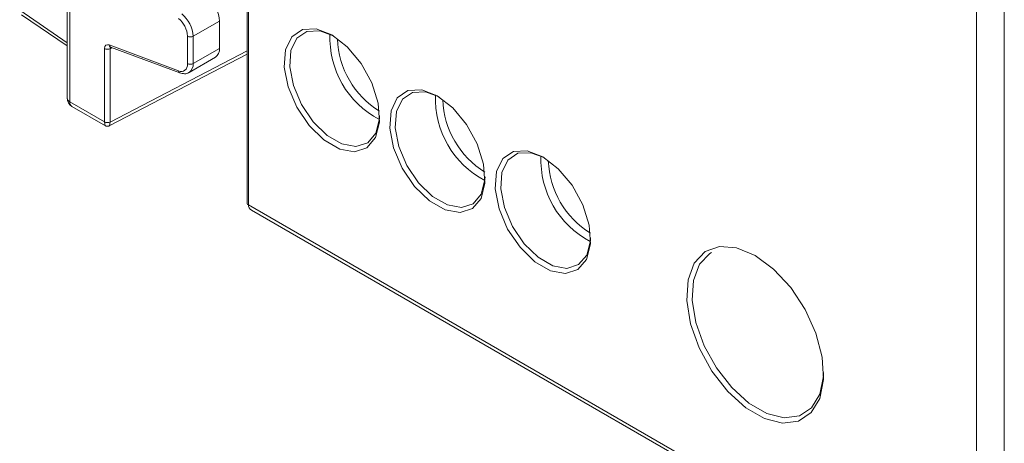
# Model space of a CAD drawing. Header units: millimetres. Extents: x -420 to 420, y -297 to 297.
# Tile 134 of 197: x 223 to 273, y 42 to 64. Entities that reach past the tile are written whole.
import ezdxf

# ---------------------------------------------------------------- set-up
doc = ezdxf.new("R2010")
doc.units = ezdxf.units.MM
doc.header["$MEASUREMENT"] = 0
doc.layers.add('layer 1', color=7, linetype='Continuous')

msp = doc.modelspace()

# ---------------------------------------------------------------- linework, layer by layer
at = {"layer": 'layer 1', "color": 7, "lineweight": 9}
for points in [[(271.9945, 33.1364), (271.9945, 33.1364), (271.9945, 168.4927), (271.9945, 168.4927)], [(273.4154, 168.0824), (273.4154, 168.0824), (273.4154, 33.5465), (273.4154, 33.5465)], [(225.3163, 87.443), (225.3163, 87.443), (225.3163, 60.2032), (225.3163, 60.2032)], [(225.4636, 87.358), (225.4636, 87.358), (225.4636, 59.9983), (225.4636, 59.9983)], [(234.5616, 71.6798), (234.5616, 71.6798), (234.5616, 54.794), (234.5616, 54.794)], [(234.6204, 71.5978), (234.6204, 71.5978), (234.6204, 54.7119), (234.6204, 54.7119)], [(233.1358, 64.1437), (233.113, 64.5924), (232.8995, 65.0097), (232.5488, 65.2905)], [(222.8866, 64.6978), (222.8866, 64.6978), (225.3163, 63.0263), (225.3163, 63.0263)], [(222.9867, 64.4704), (222.9867, 64.4704), (225.3163, 62.8678), (225.3163, 62.8678)], [(231.5019, 63.3644), (231.4837, 63.7234), (231.3127, 64.0573), (231.0322, 64.2819)], [(231.7861, 63.3644), (231.7634, 63.8131), (231.5496, 64.2305), (231.199, 64.5114)], [(233.1358, 64.1437), (233.1358, 64.1437), (231.7861, 63.3644), (231.7861, 63.3644)], [(233.1358, 62.7444), (233.1358, 62.7444), (233.1358, 64.1437), (233.1358, 64.1437)], [(231.5019, 61.9652), (231.5019, 61.9652), (231.5019, 63.3644), (231.5019, 63.3644)], [(231.5019, 63.3644), (231.5909, 63.3184), (231.6969, 63.3184), (231.7861, 63.3644)], [(231.7861, 63.3644), (231.7861, 63.3644), (231.7861, 61.9652), (231.7861, 61.9652)], [(238.811, 63.4884), (238.7298, 61.6549), (239.7169, 59.94), (241.343, 59.0893)], [(239.1884, 63.2312), (239.2424, 61.7106), (240.0542, 60.3182), (241.3508, 59.522)], [(227.482, 62.9166), (227.3459, 62.9674), (227.2468, 62.8882), (227.2468, 62.7291)], [(227.482, 62.9166), (227.3459, 62.9674), (227.2468, 62.8882), (227.2468, 62.7291)], [(227.482, 62.9166), (227.3459, 62.9674), (227.2468, 62.8882), (227.2468, 62.7291)], [(227.482, 62.9166), (227.3459, 62.9674), (227.2468, 62.8882), (227.2468, 62.7291)], [(227.482, 62.9166), (227.3459, 62.9674), (227.2468, 62.8882), (227.2468, 62.7291)], [(227.482, 62.9166), (227.3459, 62.9674), (227.2468, 62.8882), (227.2468, 62.7291)], [(227.482, 62.9166), (227.3459, 62.9674), (227.2468, 62.8882), (227.2468, 62.7291)], [(227.482, 62.9166), (227.3459, 62.9674), (227.2468, 62.8882), (227.2468, 62.7291)], [(227.482, 62.9166), (227.3459, 62.9674), (227.2468, 62.8882), (227.2468, 62.7291)], [(227.482, 62.9166), (227.3459, 62.9674), (227.2468, 62.8882), (227.2468, 62.7291)], [(227.482, 62.9166), (227.3459, 62.9674), (227.2468, 62.8882), (227.2468, 62.7291)], [(227.482, 62.9166), (227.3459, 62.9674), (227.2468, 62.8882), (227.2468, 62.7291)], [(227.482, 62.9166), (227.3459, 62.9674), (227.2468, 62.8882), (227.2468, 62.7291)], [(227.482, 62.9166), (227.3459, 62.9674), (227.2468, 62.8882), (227.2468, 62.7291)], [(227.482, 62.9166), (227.3459, 62.9674), (227.2468, 62.8882), (227.2468, 62.7291)], [(227.482, 62.9166), (227.3459, 62.9674), (227.2468, 62.8882), (227.2468, 62.7291)], [(227.482, 62.9166), (227.3459, 62.9674), (227.2468, 62.8882), (227.2468, 62.729)], [(227.482, 62.9166), (227.3459, 62.9674), (227.2468, 62.8882), (227.2468, 62.729)], [(227.482, 62.9166), (227.3459, 62.9674), (227.2468, 62.8882), (227.2468, 62.729)], [(227.482, 62.9166), (227.3459, 62.9674), (227.2468, 62.8882), (227.2468, 62.729)], [(227.482, 62.9166), (227.3459, 62.9674), (227.2468, 62.8882), (227.2468, 62.729)], [(227.2468, 62.7291), (227.2468, 62.7291), (227.2468, 62.729), (227.2468, 62.729)], [(227.2468, 58.9687), (227.2468, 58.9687), (227.2468, 62.7291), (227.2468, 62.7291)], [(227.2468, 62.7291), (227.3333, 62.6845), (227.4356, 62.6829), (227.5233, 62.7249)], [(227.482, 62.9166), (227.482, 62.9166), (231.0322, 61.59), (231.0322, 61.59)], [(227.482, 62.9166), (227.482, 62.9166), (227.482, 62.9166), (227.482, 62.9166)], [(227.482, 62.9166), (227.484, 62.8705), (227.5117, 62.8294), (227.5537, 62.8105)], [(227.5717, 62.8206), (227.5412, 62.8051), (227.5238, 62.7705), (227.5233, 62.7249)], [(227.5717, 62.8206), (227.5412, 62.8051), (227.5238, 62.7705), (227.5233, 62.7249)], [(227.5717, 62.8206), (227.5412, 62.8051), (227.5238, 62.7705), (227.5233, 62.7249)], [(227.5717, 62.8206), (227.5412, 62.8051), (227.5238, 62.7705), (227.5233, 62.7249)], [(227.5717, 62.8206), (227.5412, 62.8051), (227.5238, 62.7705), (227.5233, 62.7249)], [(227.5717, 62.8206), (227.5412, 62.8051), (227.5238, 62.7705), (227.5233, 62.7249)], [(227.5717, 62.8206), (227.5412, 62.8051), (227.5238, 62.7705), (227.5233, 62.7249)], [(227.5717, 62.8206), (227.5412, 62.8051), (227.5238, 62.7705), (227.5233, 62.7249)], [(227.5717, 62.8206), (227.5412, 62.8051), (227.5238, 62.7705), (227.5233, 62.7249)], [(227.5717, 62.8206), (227.5412, 62.8051), (227.5238, 62.7705), (227.5233, 62.7249)], [(227.5717, 62.8206), (227.5412, 62.8051), (227.5238, 62.7705), (227.5233, 62.7249)], [(227.5717, 62.8206), (227.5412, 62.8051), (227.5238, 62.7705), (227.5233, 62.7249)], [(227.5717, 62.8206), (227.5412, 62.8051), (227.5238, 62.7705), (227.5233, 62.7249)], [(227.5717, 62.8206), (227.5412, 62.8051), (227.5238, 62.7705), (227.5233, 62.7249)], [(227.5717, 62.8206), (227.5412, 62.8051), (227.5238, 62.7705), (227.5233, 62.7249)], [(227.5717, 62.8206), (227.5412, 62.8051), (227.5238, 62.7705), (227.5233, 62.7249)], [(227.5717, 62.8206), (227.5412, 62.8051), (227.5238, 62.7705), (227.5233, 62.7249)], [(227.5717, 62.8206), (227.5412, 62.8051), (227.5238, 62.7705), (227.5233, 62.7249)], [(227.5717, 62.8206), (227.5412, 62.8051), (227.5238, 62.7705), (227.5233, 62.7249)], [(227.5717, 62.8206), (227.5412, 62.8051), (227.5238, 62.7705), (227.5233, 62.7249)], [(227.5717, 62.8206), (227.5412, 62.8051), (227.5238, 62.7705), (227.5233, 62.7249)], [(227.6304, 62.7818), (227.6304, 62.7818), (227.5233, 62.7249), (227.5233, 62.7249)], [(227.5233, 62.7249), (227.5233, 62.7249), (227.5233, 58.9644), (227.5233, 58.9644)], [(227.5233, 62.7249), (227.5233, 62.7249), (227.5233, 62.7249), (227.5233, 62.7249)], [(227.546, 62.8127), (227.546, 62.8127), (227.5537, 62.8105), (227.5537, 62.8105)], [(227.5537, 62.8105), (227.5537, 62.8105), (231.104, 61.4838), (231.104, 61.4838)], [(227.5537, 62.8105), (227.5537, 62.8105), (227.5569, 62.8093), (227.5569, 62.8093)], [(227.5717, 62.8206), (227.5717, 62.8206), (227.5717, 62.8206), (227.5717, 62.8206)], [(231.7861, 61.9652), (231.7861, 61.9652), (233.1358, 62.7444), (233.1358, 62.7444)], [(232.9278, 62.2844), (233.0765, 62.3877), (233.1565, 62.5644), (233.1358, 62.7444)], [(227.485, 58.7685), (227.485, 58.7685), (234.5616, 62.447), (234.5616, 62.447)], [(227.5233, 58.9644), (227.5233, 58.9644), (234.5616, 62.623), (234.5616, 62.623)], [(231.5779, 61.5052), (231.5779, 61.5052), (232.9278, 62.2844), (232.9278, 62.2844)], [(231.5019, 61.9652), (231.5909, 61.9189), (231.6969, 61.9189), (231.7861, 61.9652)], [(231.5787, 61.5056), (231.727, 61.6089), (231.8065, 61.7856), (231.7861, 61.9652)], [(231.0322, 61.59), (231.0342, 61.5438), (231.0619, 61.5028), (231.104, 61.4838)], [(225.3163, 60.2032), (225.3163, 60.0238), (225.4121, 59.8578), (225.5677, 59.7682)], [(225.3163, 60.2032), (225.3253, 60.1136), (225.3814, 60.0354), (225.4636, 59.9983)], [(244.2231, 60.3521), (244.1473, 58.5227), (245.1339, 56.8135), (246.7562, 55.9642)], [(225.4636, 59.9983), (225.4522, 59.908), (225.4923, 59.819), (225.5677, 59.7682)], [(225.4636, 59.9983), (225.4636, 59.9983), (227.2468, 58.9687), (227.2468, 58.9687)], [(225.5677, 59.7682), (225.5677, 59.7682), (227.2917, 58.773), (227.2917, 58.773)], [(244.6016, 60.1061), (244.6555, 58.5857), (245.4674, 57.1931), (246.7641, 56.3971)], [(227.2468, 58.9687), (227.3333, 58.9241), (227.4356, 58.9227), (227.5233, 58.9644)], [(227.2468, 58.9687), (227.2468, 58.8612), (227.2625, 58.7911), (227.2907, 58.7734)], [(227.2468, 58.9687), (227.2468, 58.9687), (227.2468, 58.9687), (227.2468, 58.9687)], [(227.2468, 58.9687), (227.2468, 58.8612), (227.2625, 58.7911), (227.2907, 58.7734)], [(227.2468, 58.9687), (227.2468, 58.8612), (227.2625, 58.7911), (227.2907, 58.7734)], [(227.2468, 58.9687), (227.2468, 58.8612), (227.2625, 58.7911), (227.2907, 58.7734)], [(227.2468, 58.9687), (227.2468, 58.8612), (227.2625, 58.7911), (227.2907, 58.7734)], [(227.2468, 58.9687), (227.2468, 58.8612), (227.2625, 58.7911), (227.2907, 58.7734)], [(227.2468, 58.9687), (227.2468, 58.8612), (227.2625, 58.7911), (227.2907, 58.7734)], [(227.2468, 58.9687), (227.2468, 58.861), (227.2625, 58.7911), (227.2907, 58.7734)], [(227.2468, 58.9687), (227.2468, 58.861), (227.2625, 58.7911), (227.2907, 58.7734)], [(227.2468, 58.9687), (227.2468, 58.861), (227.2625, 58.7908), (227.2907, 58.7734)], [(227.2468, 58.9687), (227.2468, 58.861), (227.2625, 58.7908), (227.2907, 58.7734)], [(227.2468, 58.9687), (227.2468, 58.861), (227.2625, 58.7908), (227.2907, 58.7734)], [(227.2468, 58.9687), (227.2468, 58.861), (227.2625, 58.7908), (227.2907, 58.7734)], [(227.2468, 58.9687), (227.2468, 58.861), (227.2625, 58.7908), (227.2907, 58.7734)], [(227.2468, 58.9687), (227.2468, 58.861), (227.2625, 58.7908), (227.2907, 58.7734)], [(227.2468, 58.9687), (227.2468, 58.861), (227.2625, 58.7908), (227.2907, 58.7734)], [(227.2468, 58.9687), (227.2468, 58.861), (227.2625, 58.7908), (227.2907, 58.7734)], [(227.2468, 58.9687), (227.2468, 58.861), (227.2625, 58.7908), (227.2907, 58.7734)], [(227.2468, 58.9687), (227.2468, 58.861), (227.2625, 58.7908), (227.2907, 58.7734)], [(227.2468, 58.9687), (227.2468, 58.861), (227.2625, 58.7908), (227.2907, 58.7734)], [(227.2468, 58.9687), (227.2468, 58.861), (227.2625, 58.7908), (227.2907, 58.7734)], [(227.2907, 58.7734), (227.2907, 58.7734), (227.2907, 58.7734), (227.2907, 58.7734)], [(227.485, 58.7685), (227.5095, 58.7814), (227.5233, 58.8521), (227.5233, 58.9644)], [(227.485, 58.7685), (227.5095, 58.7814), (227.5233, 58.8521), (227.5233, 58.9644)], [(227.485, 58.7685), (227.5095, 58.7814), (227.5233, 58.8521), (227.5233, 58.9644)], [(227.485, 58.7685), (227.5095, 58.7814), (227.5233, 58.8521), (227.5233, 58.9644)], [(227.485, 58.7685), (227.5095, 58.7814), (227.5233, 58.8521), (227.5233, 58.9644)], [(227.485, 58.7685), (227.5095, 58.7814), (227.5233, 58.8521), (227.5233, 58.9644)], [(227.485, 58.7685), (227.5095, 58.7814), (227.5233, 58.8521), (227.5233, 58.9644)], [(227.485, 58.7685), (227.5095, 58.7814), (227.5233, 58.8521), (227.5233, 58.9644)], [(227.485, 58.7685), (227.5095, 58.7814), (227.5233, 58.8521), (227.5233, 58.9644)], [(227.485, 58.7685), (227.5095, 58.7814), (227.5233, 58.8521), (227.5233, 58.9644)], [(227.485, 58.7685), (227.5095, 58.7814), (227.5233, 58.8521), (227.5233, 58.9644)], [(227.485, 58.7685), (227.5095, 58.7814), (227.5233, 58.8521), (227.5233, 58.9644)], [(227.485, 58.7685), (227.5095, 58.7814), (227.5233, 58.8521), (227.5233, 58.9644)], [(227.485, 58.7685), (227.5095, 58.7814), (227.5233, 58.8521), (227.5233, 58.9644)], [(227.485, 58.7685), (227.5095, 58.7814), (227.5233, 58.8521), (227.5233, 58.9644)], [(227.485, 58.7685), (227.5095, 58.7814), (227.5233, 58.8521), (227.5233, 58.9644)], [(227.485, 58.7685), (227.5095, 58.7814), (227.5233, 58.8521), (227.5233, 58.9644)], [(227.485, 58.7685), (227.5095, 58.7814), (227.5233, 58.8521), (227.5233, 58.9644)], [(227.485, 58.7685), (227.5095, 58.7814), (227.5233, 58.8521), (227.5233, 58.9644)], [(227.485, 58.7685), (227.5095, 58.7814), (227.5233, 58.8521), (227.5233, 58.9644)], [(227.485, 58.7685), (227.5095, 58.7814), (227.5233, 58.8521), (227.5233, 58.9644)], [(227.485, 58.7685), (227.485, 58.7685), (227.485, 58.7685), (227.485, 58.7685)], [(227.5233, 58.9644), (227.5233, 58.9644), (227.5233, 58.9644), (227.5233, 58.9644)], [(249.6363, 57.227), (249.5606, 55.3976), (250.5472, 53.6886), (252.1693, 52.8393)], [(250.0149, 56.9811), (250.0687, 55.4606), (250.8805, 54.0682), (252.1771, 53.2721)], [(234.5616, 54.794), (234.5648, 54.758), (234.5872, 54.7267), (234.6204, 54.7119)], [(234.6204, 54.7119), (234.6204, 54.7119), (271.9945, 33.1364), (271.9945, 33.1364)], [(234.6204, 54.7119), (234.6204, 54.6032), (234.6791, 54.5082), (234.7838, 54.4477)], [(234.6204, 54.7119), (234.6204, 54.7119), (234.6204, 54.7119), (234.6204, 54.7119)], [(234.6204, 54.7119), (234.6204, 54.6032), (234.6791, 54.5082), (234.7838, 54.4477)], [(234.6204, 54.7119), (234.6204, 54.6032), (234.6791, 54.5082), (234.7838, 54.4477)], [(234.6204, 54.7119), (234.6204, 54.6032), (234.6791, 54.5082), (234.7838, 54.4477)], [(234.6204, 54.7119), (234.6204, 54.6032), (234.6791, 54.5082), (234.7838, 54.4477)], [(234.6204, 54.7119), (234.6204, 54.6032), (234.6791, 54.5082), (234.7838, 54.4477)], [(234.6204, 54.7119), (234.6204, 54.6032), (234.6791, 54.5082), (234.7838, 54.4477)], [(234.6204, 54.7119), (234.6204, 54.6032), (234.6791, 54.5082), (234.7838, 54.4477)], [(234.6204, 54.7119), (234.6204, 54.6032), (234.6791, 54.5082), (234.7838, 54.4477)], [(234.6204, 54.7119), (234.6204, 54.6032), (234.6791, 54.5082), (234.7838, 54.4477)], [(234.6204, 54.7119), (234.6204, 54.6032), (234.6791, 54.5082), (234.7838, 54.4477)], [(234.6204, 54.7119), (234.6204, 54.6032), (234.6791, 54.5082), (234.7838, 54.4477)], [(234.6204, 54.7119), (234.6204, 54.6032), (234.6791, 54.5082), (234.7838, 54.4477)], [(234.6204, 54.7119), (234.6204, 54.6032), (234.6791, 54.5082), (234.7838, 54.4477)], [(234.6204, 54.7119), (234.6204, 54.603), (234.6791, 54.5082), (234.7838, 54.4477)], [(234.6204, 54.7119), (234.6204, 54.603), (234.6791, 54.5082), (234.7838, 54.4477)], [(234.6204, 54.7119), (234.6204, 54.603), (234.6791, 54.508), (234.7838, 54.4477)], [(234.6204, 54.7119), (234.6204, 54.603), (234.6791, 54.508), (234.7838, 54.4477)], [(234.6204, 54.7119), (234.6204, 54.603), (234.6791, 54.508), (234.7838, 54.4477)], [(234.6204, 54.7119), (234.6204, 54.603), (234.6791, 54.508), (234.7838, 54.4477)], [(234.6204, 54.7119), (234.6204, 54.603), (234.6791, 54.508), (234.7838, 54.4477)], [(234.7838, 54.4477), (234.7838, 54.4477), (272.0987, 32.9064), (272.0987, 32.9064)], [(234.7838, 54.4477), (234.7838, 54.4477), (234.7838, 54.4477), (234.7838, 54.4477)]]:
    msp.add_open_spline(points, degree=3, dxfattribs=at)
for points, knots in [([(238.9043, 63.4366), (238.9043, 63.4366), (239.6999, 62.824), (239.6999, 62.824), (239.6999, 62.824), (239.6999, 62.824), (240.4096, 61.9708), (240.4096, 61.9708), (240.4096, 61.9708), (240.4096, 61.9708), (240.956, 60.9699), (240.956, 60.9699), (240.956, 60.9699), (240.956, 60.9699), (241.2801, 59.9298), (241.2801, 59.9298), (241.2801, 59.9298), (241.2801, 59.9298), (241.3467, 58.9627), (241.3467, 58.9627), (241.3467, 58.9627), (241.3467, 58.9627), (241.1486, 58.174), (241.1486, 58.174), (241.1486, 58.174), (241.1486, 58.174), (240.7074, 57.6488), (240.7074, 57.6488), (240.7074, 57.6488), (240.7074, 57.6488), (240.0706, 57.444), (240.0706, 57.444), (240.0706, 57.444), (240.0706, 57.444), (239.3078, 57.5821), (239.3078, 57.5821), (239.3078, 57.5821), (239.3078, 57.5821), (238.5008, 58.0478), (238.5008, 58.0478), (238.5008, 58.0478), (238.5008, 58.0478), (237.7378, 58.7908), (237.7378, 58.7908), (237.7378, 58.7908), (237.7378, 58.7908), (237.1011, 59.7306), (237.1011, 59.7306), (237.1011, 59.7306), (237.1011, 59.7306), (236.6598, 60.7652), (236.6598, 60.7652), (236.6598, 60.7652), (236.6598, 60.7652), (236.4617, 61.7827), (236.4617, 61.7827), (236.4617, 61.7827), (236.4617, 61.7827), (236.5285, 62.6729), (236.5285, 62.6729), (236.5285, 62.6729), (236.5285, 62.6729), (236.8526, 63.3389), (236.8526, 63.3389), (236.8526, 63.3389), (236.8526, 63.3389), (237.3989, 63.7088), (237.3989, 63.7088), (237.3989, 63.7088), (237.3989, 63.7088), (238.1083, 63.7428), (238.1083, 63.7428), (238.1083, 63.7428), (238.1083, 63.7428), (238.9043, 63.4366), (238.9043, 63.4366)], [0, 0, 0, 0, 0.05, 0.05, 0.05, 0.05, 0.1, 0.1, 0.1, 0.1, 0.15, 0.15, 0.15, 0.15, 0.2, 0.2, 0.2, 0.2, 0.25, 0.25, 0.25, 0.25, 0.3, 0.3, 0.3, 0.3, 0.35, 0.35, 0.35, 0.35, 0.4, 0.4, 0.4, 0.4, 0.45, 0.45, 0.45, 0.45, 0.5, 0.5, 0.5, 0.5, 0.55, 0.55, 0.55, 0.55, 0.6, 0.6, 0.6, 0.6, 0.65, 0.65, 0.65, 0.65, 0.7, 0.7, 0.7, 0.7, 0.75, 0.75, 0.75, 0.75, 0.8, 0.8, 0.8, 0.8, 0.85, 0.85, 0.85, 0.85, 0.9, 0.9, 0.9, 0.9, 1, 1, 1, 1]), ([(238.9768, 63.3936), (238.9768, 63.3936), (238.2966, 63.6429), (238.2966, 63.6429), (238.2966, 63.6429), (238.2966, 63.6429), (237.6282, 63.611), (237.6282, 63.611), (237.6282, 63.611), (237.6282, 63.611), (237.1136, 63.2626), (237.1136, 63.2626), (237.1136, 63.2626), (237.1136, 63.2626), (236.8081, 62.6351), (236.8081, 62.6351), (236.8081, 62.6351), (236.8081, 62.6351), (236.7454, 61.7966), (236.7454, 61.7966), (236.7454, 61.7966), (236.7454, 61.7966), (236.9319, 60.8382), (236.9319, 60.8382), (236.9319, 60.8382), (236.9319, 60.8382), (237.3477, 59.8635), (237.3477, 59.8635), (237.3477, 59.8635), (237.3477, 59.8635), (237.9474, 58.9782), (237.9474, 58.9782), (237.9474, 58.9782), (237.9474, 58.9782), (238.6664, 58.2781), (238.6664, 58.2781), (238.6664, 58.2781), (238.6664, 58.2781), (239.4262, 57.8395), (239.4262, 57.8395), (239.4262, 57.8395), (239.4262, 57.8395), (240.1452, 57.7094), (240.1452, 57.7094), (240.1452, 57.7094), (240.1452, 57.7094), (240.745, 57.9022), (240.745, 57.9022), (240.745, 57.9022), (240.745, 57.9022), (241.1607, 58.397), (241.1607, 58.397), (241.1607, 58.397), (241.1607, 58.397), (241.3472, 59.1401), (241.3472, 59.1401), (241.3472, 59.1401), (241.3472, 59.1401), (241.354, 59.2755), (241.354, 59.2755)], [0, 0, 0, 0, 0.0625, 0.0625, 0.0625, 0.0625, 0.125, 0.125, 0.125, 0.125, 0.1875, 0.1875, 0.1875, 0.1875, 0.25, 0.25, 0.25, 0.25, 0.3125, 0.3125, 0.3125, 0.3125, 0.375, 0.375, 0.375, 0.375, 0.4375, 0.4375, 0.4375, 0.4375, 0.5, 0.5, 0.5, 0.5, 0.5625, 0.5625, 0.5625, 0.5625, 0.625, 0.625, 0.625, 0.625, 0.6875, 0.6875, 0.6875, 0.6875, 0.75, 0.75, 0.75, 0.75, 0.8125, 0.8125, 0.8125, 0.8125, 0.875, 0.875, 0.875, 0.875, 1, 1, 1, 1]), ([(231.0322, 61.59), (231.0322, 61.59), (231.128, 61.5643), (231.128, 61.5643), (231.128, 61.5643), (231.128, 61.5643), (231.2177, 61.5609), (231.2177, 61.5609), (231.2177, 61.5609), (231.2177, 61.5609), (231.2988, 61.5796), (231.2988, 61.5796), (231.2988, 61.5796), (231.2988, 61.5796), (231.3689, 61.6199), (231.3689, 61.6199), (231.3689, 61.6199), (231.3689, 61.6199), (231.4258, 61.6809), (231.4258, 61.6809), (231.4258, 61.6809), (231.4258, 61.6809), (231.4676, 61.7604), (231.4676, 61.7604), (231.4676, 61.7604), (231.4676, 61.7604), (231.4934, 61.8561), (231.4934, 61.8561), (231.4934, 61.8561), (231.4934, 61.8561), (231.5019, 61.9652), (231.5019, 61.9652)], [0, 0, 0, 0, 0.1111111, 0.1111111, 0.1111111, 0.1111111, 0.2222222, 0.2222222, 0.2222222, 0.2222222, 0.3333333, 0.3333333, 0.3333333, 0.3333333, 0.4444444, 0.4444444, 0.4444444, 0.4444444, 0.5555556, 0.5555556, 0.5555556, 0.5555556, 0.6666667, 0.6666667, 0.6666667, 0.6666667, 0.7777778, 0.7777778, 0.7777778, 0.7777778, 1, 1, 1, 1]), ([(231.104, 61.4838), (231.184, 61.4641), (231.264, 61.4442), (231.3483, 61.441), (231.3483, 61.441), (231.4272, 61.4378), (231.5097, 61.4494), (231.5661, 61.4986), (231.5661, 61.4986), (231.5697, 61.5016), (231.5733, 61.5051), (231.5767, 61.5085)], [0, 0, 0, 0, 0.25, 0.25, 0.25, 0.25, 0.5, 0.5, 0.5, 0.5, 1, 1, 1, 1]), ([(244.3175, 60.3117), (244.3175, 60.3117), (245.1132, 59.6989), (245.1132, 59.6989), (245.1132, 59.6989), (245.1132, 59.6989), (245.823, 58.846), (245.823, 58.846), (245.823, 58.846), (245.823, 58.846), (246.3692, 57.8448), (246.3692, 57.8448), (246.3692, 57.8448), (246.3692, 57.8448), (246.6934, 56.8047), (246.6934, 56.8047), (246.6934, 56.8047), (246.6934, 56.8047), (246.76, 55.8378), (246.76, 55.8378), (246.76, 55.8378), (246.76, 55.8378), (246.5619, 55.049), (246.5619, 55.049), (246.5619, 55.049), (246.5619, 55.049), (246.1207, 54.5237), (246.1207, 54.5237), (246.1207, 54.5237), (246.1207, 54.5237), (245.4839, 54.3189), (245.4839, 54.3189), (245.4839, 54.3189), (245.4839, 54.3189), (244.7208, 54.4569), (244.7208, 54.4569), (244.7208, 54.4569), (244.7208, 54.4569), (243.914, 54.9228), (243.914, 54.9228), (243.914, 54.9228), (243.914, 54.9228), (243.1509, 55.6657), (243.1509, 55.6657), (243.1509, 55.6657), (243.1509, 55.6657), (242.5144, 56.6056), (242.5144, 56.6056), (242.5144, 56.6056), (242.5144, 56.6056), (242.0729, 57.6404), (242.0729, 57.6404), (242.0729, 57.6404), (242.0729, 57.6404), (241.8751, 58.6579), (241.8751, 58.6579), (241.8751, 58.6579), (241.8751, 58.6579), (241.9415, 59.5478), (241.9415, 59.5478), (241.9415, 59.5478), (241.9415, 59.5478), (242.2657, 60.2139), (242.2657, 60.2139), (242.2657, 60.2139), (242.2657, 60.2139), (242.8121, 60.584), (242.8121, 60.584), (242.8121, 60.584), (242.8121, 60.584), (243.5216, 60.6177), (243.5216, 60.6177), (243.5216, 60.6177), (243.5216, 60.6177), (244.3175, 60.3117), (244.3175, 60.3117)], [0, 0, 0, 0, 0.05, 0.05, 0.05, 0.05, 0.1, 0.1, 0.1, 0.1, 0.15, 0.15, 0.15, 0.15, 0.2, 0.2, 0.2, 0.2, 0.25, 0.25, 0.25, 0.25, 0.3, 0.3, 0.3, 0.3, 0.35, 0.35, 0.35, 0.35, 0.4, 0.4, 0.4, 0.4, 0.45, 0.45, 0.45, 0.45, 0.5, 0.5, 0.5, 0.5, 0.55, 0.55, 0.55, 0.55, 0.6, 0.6, 0.6, 0.6, 0.65, 0.65, 0.65, 0.65, 0.7, 0.7, 0.7, 0.7, 0.75, 0.75, 0.75, 0.75, 0.8, 0.8, 0.8, 0.8, 0.85, 0.85, 0.85, 0.85, 0.9, 0.9, 0.9, 0.9, 1, 1, 1, 1]), ([(244.4064, 60.2597), (244.4064, 60.2597), (243.71, 60.5178), (243.71, 60.5178), (243.71, 60.5178), (243.71, 60.5178), (243.0414, 60.4862), (243.0414, 60.4862), (243.0414, 60.4862), (243.0414, 60.4862), (242.5266, 60.1375), (242.5266, 60.1375), (242.5266, 60.1375), (242.5266, 60.1375), (242.2214, 59.51), (242.2214, 59.51), (242.2214, 59.51), (242.2214, 59.51), (242.1587, 58.6717), (242.1587, 58.6717), (242.1587, 58.6717), (242.1587, 58.6717), (242.3452, 57.7131), (242.3452, 57.7131), (242.3452, 57.7131), (242.3452, 57.7131), (242.7609, 56.7383), (242.7609, 56.7383), (242.7609, 56.7383), (242.7609, 56.7383), (243.3607, 55.8531), (243.3607, 55.8531), (243.3607, 55.8531), (243.3607, 55.8531), (244.0797, 55.1532), (244.0797, 55.1532), (244.0797, 55.1532), (244.0797, 55.1532), (244.8396, 54.7143), (244.8396, 54.7143), (244.8396, 54.7143), (244.8396, 54.7143), (245.5585, 54.5843), (245.5585, 54.5843), (245.5585, 54.5843), (245.5585, 54.5843), (246.1582, 54.7773), (246.1582, 54.7773), (246.1582, 54.7773), (246.1582, 54.7773), (246.574, 55.2719), (246.574, 55.2719), (246.574, 55.2719), (246.574, 55.2719), (246.7605, 56.015), (246.7605, 56.015), (246.7605, 56.015), (246.7605, 56.015), (246.7673, 56.1504), (246.7673, 56.1504)], [0, 0, 0, 0, 0.0625, 0.0625, 0.0625, 0.0625, 0.125, 0.125, 0.125, 0.125, 0.1875, 0.1875, 0.1875, 0.1875, 0.25, 0.25, 0.25, 0.25, 0.3125, 0.3125, 0.3125, 0.3125, 0.375, 0.375, 0.375, 0.375, 0.4375, 0.4375, 0.4375, 0.4375, 0.5, 0.5, 0.5, 0.5, 0.5625, 0.5625, 0.5625, 0.5625, 0.625, 0.625, 0.625, 0.625, 0.6875, 0.6875, 0.6875, 0.6875, 0.75, 0.75, 0.75, 0.75, 0.8125, 0.8125, 0.8125, 0.8125, 0.875, 0.875, 0.875, 0.875, 1, 1, 1, 1]), ([(227.2873, 58.7789), (227.2956, 58.7728), (227.3041, 58.7668), (227.3134, 58.7621), (227.3134, 58.7621), (227.3347, 58.7511), (227.3592, 58.7471), (227.3839, 58.7461), (227.3839, 58.7461), (227.41, 58.7453), (227.4361, 58.7477), (227.4594, 58.7575), (227.4594, 58.7575), (227.4694, 58.7619), (227.4791, 58.7675), (227.4888, 58.7731)], [0, 0, 0, 0, 0.2, 0.2, 0.2, 0.2, 0.4, 0.4, 0.4, 0.4, 0.6, 0.6, 0.6, 0.6, 1, 1, 1, 1]), ([(249.7306, 57.1866), (249.7306, 57.1866), (250.5265, 56.574), (250.5265, 56.574), (250.5265, 56.574), (250.5265, 56.574), (251.236, 55.7208), (251.236, 55.7208), (251.236, 55.7208), (251.236, 55.7208), (251.7825, 54.72), (251.7825, 54.72), (251.7825, 54.72), (251.7825, 54.72), (252.1066, 53.6798), (252.1066, 53.6798), (252.1066, 53.6798), (252.1066, 53.6798), (252.1732, 52.7127), (252.1732, 52.7127), (252.1732, 52.7127), (252.1732, 52.7127), (251.9753, 51.9239), (251.9753, 51.9239), (251.9753, 51.9239), (251.9753, 51.9239), (251.5339, 51.3986), (251.5339, 51.3986), (251.5339, 51.3986), (251.5339, 51.3986), (250.8973, 51.1941), (250.8973, 51.1941), (250.8973, 51.1941), (250.8973, 51.1941), (250.1341, 51.3321), (250.1341, 51.3321), (250.1341, 51.3321), (250.1341, 51.3321), (249.3273, 51.7979), (249.3273, 51.7979), (249.3273, 51.7979), (249.3273, 51.7979), (248.5642, 52.541), (248.5642, 52.541), (248.5642, 52.541), (248.5642, 52.541), (247.9275, 53.4807), (247.9275, 53.4807), (247.9275, 53.4807), (247.9275, 53.4807), (247.4862, 54.5152), (247.4862, 54.5152), (247.4862, 54.5152), (247.4862, 54.5152), (247.2883, 55.5327), (247.2883, 55.5327), (247.2883, 55.5327), (247.2883, 55.5327), (247.3548, 56.4229), (247.3548, 56.4229), (247.3548, 56.4229), (247.3548, 56.4229), (247.6789, 57.089), (247.6789, 57.089), (247.6789, 57.089), (247.6789, 57.089), (248.2255, 57.4589), (248.2255, 57.4589), (248.2255, 57.4589), (248.2255, 57.4589), (248.935, 57.4926), (248.935, 57.4926), (248.935, 57.4926), (248.935, 57.4926), (249.7306, 57.1866), (249.7306, 57.1866)], [0, 0, 0, 0, 0.05, 0.05, 0.05, 0.05, 0.1, 0.1, 0.1, 0.1, 0.15, 0.15, 0.15, 0.15, 0.2, 0.2, 0.2, 0.2, 0.25, 0.25, 0.25, 0.25, 0.3, 0.3, 0.3, 0.3, 0.35, 0.35, 0.35, 0.35, 0.4, 0.4, 0.4, 0.4, 0.45, 0.45, 0.45, 0.45, 0.5, 0.5, 0.5, 0.5, 0.55, 0.55, 0.55, 0.55, 0.6, 0.6, 0.6, 0.6, 0.65, 0.65, 0.65, 0.65, 0.7, 0.7, 0.7, 0.7, 0.75, 0.75, 0.75, 0.75, 0.8, 0.8, 0.8, 0.8, 0.85, 0.85, 0.85, 0.85, 0.9, 0.9, 0.9, 0.9, 1, 1, 1, 1]), ([(249.8032, 57.1436), (249.8032, 57.1436), (249.1232, 57.393), (249.1232, 57.393), (249.1232, 57.393), (249.1232, 57.393), (248.4547, 57.3611), (248.4547, 57.3611), (248.4547, 57.3611), (248.4547, 57.3611), (247.9399, 57.0126), (247.9399, 57.0126), (247.9399, 57.0126), (247.9399, 57.0126), (247.6347, 56.3851), (247.6347, 56.3851), (247.6347, 56.3851), (247.6347, 56.3851), (247.5718, 55.5466), (247.5718, 55.5466), (247.5718, 55.5466), (247.5718, 55.5466), (247.7585, 54.5882), (247.7585, 54.5882), (247.7585, 54.5882), (247.7585, 54.5882), (248.1742, 53.6135), (248.1742, 53.6135), (248.1742, 53.6135), (248.1742, 53.6135), (248.7739, 52.7282), (248.7739, 52.7282), (248.7739, 52.7282), (248.7739, 52.7282), (249.4927, 52.0281), (249.4927, 52.0281), (249.4927, 52.0281), (249.4927, 52.0281), (250.2529, 51.5894), (250.2529, 51.5894), (250.2529, 51.5894), (250.2529, 51.5894), (250.9715, 51.4593), (250.9715, 51.4593), (250.9715, 51.4593), (250.9715, 51.4593), (251.5713, 51.6522), (251.5713, 51.6522), (251.5713, 51.6522), (251.5713, 51.6522), (251.987, 52.1468), (251.987, 52.1468), (251.987, 52.1468), (251.987, 52.1468), (252.1737, 52.8901), (252.1737, 52.8901), (252.1737, 52.8901), (252.1737, 52.8901), (252.1805, 53.0255), (252.1805, 53.0255)], [0, 0, 0, 0, 0.0625, 0.0625, 0.0625, 0.0625, 0.125, 0.125, 0.125, 0.125, 0.1875, 0.1875, 0.1875, 0.1875, 0.25, 0.25, 0.25, 0.25, 0.3125, 0.3125, 0.3125, 0.3125, 0.375, 0.375, 0.375, 0.375, 0.4375, 0.4375, 0.4375, 0.4375, 0.5, 0.5, 0.5, 0.5, 0.5625, 0.5625, 0.5625, 0.5625, 0.625, 0.625, 0.625, 0.625, 0.6875, 0.6875, 0.6875, 0.6875, 0.75, 0.75, 0.75, 0.75, 0.8125, 0.8125, 0.8125, 0.8125, 0.875, 0.875, 0.875, 0.875, 1, 1, 1, 1]), ([(260.6283, 52.1262), (260.6283, 52.1262), (261.5768, 51.428), (261.5768, 51.428), (261.5768, 51.428), (261.5768, 51.428), (262.4554, 50.4801), (262.4554, 50.4801), (262.4554, 50.4801), (262.4554, 50.4801), (263.1982, 49.3535), (263.1982, 49.3535), (263.1982, 49.3535), (263.1982, 49.3535), (263.7503, 48.1313), (263.7503, 48.1313), (263.7503, 48.1313), (263.7503, 48.1313), (264.0711, 46.9042), (264.0711, 46.9042), (264.0711, 46.9042), (264.0711, 46.9042), (264.1365, 45.7631), (264.1365, 45.7631), (264.1365, 45.7631), (264.1365, 45.7631), (263.9416, 44.7928), (263.9416, 44.7928), (263.9416, 44.7928), (263.9416, 44.7928), (263.501, 44.0652), (263.501, 44.0652), (263.501, 44.0652), (263.501, 44.0652), (262.8473, 43.6345), (262.8473, 43.6345), (262.8473, 43.6345), (262.8473, 43.6345), (262.0292, 43.5322), (262.0292, 43.5322), (262.0292, 43.5322), (262.0292, 43.5322), (261.1071, 43.7663), (261.1071, 43.7663), (261.1071, 43.7663), (261.1071, 43.7663), (260.1495, 44.319), (260.1495, 44.319), (260.1495, 44.319), (260.1495, 44.319), (259.2272, 45.1496), (259.2272, 45.1496), (259.2272, 45.1496), (259.2272, 45.1496), (258.4091, 46.1967), (258.4091, 46.1967), (258.4091, 46.1967), (258.4091, 46.1967), (257.7554, 47.3822), (257.7554, 47.3822), (257.7554, 47.3822), (257.7554, 47.3822), (257.3148, 48.6186), (257.3148, 48.6186), (257.3148, 48.6186), (257.3148, 48.6186), (257.1199, 49.8136), (257.1199, 49.8136), (257.1199, 49.8136), (257.1199, 49.8136), (257.1853, 50.8792), (257.1853, 50.8792), (257.1853, 50.8792), (257.1853, 50.8792), (257.5061, 51.7362), (257.5061, 51.7362), (257.5061, 51.7362), (257.5061, 51.7362), (258.0582, 52.3207), (258.0582, 52.3207), (258.0582, 52.3207), (258.0582, 52.3207), (258.801, 52.5897), (258.801, 52.5897), (258.801, 52.5897), (258.801, 52.5897), (259.6794, 52.5233), (259.6794, 52.5233), (259.6794, 52.5233), (259.6794, 52.5233), (260.6283, 52.1262), (260.6283, 52.1262)], [0, 0, 0, 0, 0.0416667, 0.0416667, 0.0416667, 0.0416667, 0.0833333, 0.0833333, 0.0833333, 0.0833333, 0.125, 0.125, 0.125, 0.125, 0.1666667, 0.1666667, 0.1666667, 0.1666667, 0.2083333, 0.2083333, 0.2083333, 0.2083333, 0.25, 0.25, 0.25, 0.25, 0.2916667, 0.2916667, 0.2916667, 0.2916667, 0.3333333, 0.3333333, 0.3333333, 0.3333333, 0.375, 0.375, 0.375, 0.375, 0.4166667, 0.4166667, 0.4166667, 0.4166667, 0.4583333, 0.4583333, 0.4583333, 0.4583333, 0.5, 0.5, 0.5, 0.5, 0.5416667, 0.5416667, 0.5416667, 0.5416667, 0.5833333, 0.5833333, 0.5833333, 0.5833333, 0.625, 0.625, 0.625, 0.625, 0.6666667, 0.6666667, 0.6666667, 0.6666667, 0.7083333, 0.7083333, 0.7083333, 0.7083333, 0.75, 0.75, 0.75, 0.75, 0.7916667, 0.7916667, 0.7916667, 0.7916667, 0.8333333, 0.8333333, 0.8333333, 0.8333333, 0.875, 0.875, 0.875, 0.875, 0.9166667, 0.9166667, 0.9166667, 0.9166667, 1, 1, 1, 1]), ([(258.3845, 52.2803), (258.3845, 52.2803), (258.3041, 52.2309), (258.3041, 52.2309), (258.3041, 52.2309), (258.3041, 52.2309), (257.7742, 51.6699), (257.7742, 51.6699), (257.7742, 51.6699), (257.7742, 51.6699), (257.4665, 50.8475), (257.4665, 50.8475), (257.4665, 50.8475), (257.4665, 50.8475), (257.4038, 49.8252), (257.4038, 49.8252), (257.4038, 49.8252), (257.4038, 49.8252), (257.5909, 48.6782), (257.5909, 48.6782), (257.5909, 48.6782), (257.5909, 48.6782), (258.0136, 47.492), (258.0136, 47.492), (258.0136, 47.492), (258.0136, 47.492), (258.6407, 46.3542), (258.6407, 46.3542), (258.6407, 46.3542), (258.6407, 46.3542), (259.4259, 45.3496), (259.4259, 45.3496), (259.4259, 45.3496), (259.4259, 45.3496), (260.3108, 44.5525), (260.3108, 44.5525), (260.3108, 44.5525), (260.3108, 44.5525), (261.2297, 44.0219), (261.2297, 44.0219), (261.2297, 44.0219), (261.2297, 44.0219), (262.1146, 43.7974), (262.1146, 43.7974), (262.1146, 43.7974), (262.1146, 43.7974), (262.8998, 43.8955), (262.8998, 43.8955), (262.8998, 43.8955), (262.8998, 43.8955), (263.5271, 44.309), (263.5271, 44.309), (263.5271, 44.309), (263.5271, 44.309), (263.9499, 45.0071), (263.9499, 45.0071), (263.9499, 45.0071), (263.9499, 45.0071), (264.1368, 45.9381), (264.1368, 45.9381), (264.1368, 45.9381), (264.1368, 45.9381), (264.144, 46.1187), (264.144, 46.1187)], [0, 0, 0, 0, 0.0588235, 0.0588235, 0.0588235, 0.0588235, 0.1176471, 0.1176471, 0.1176471, 0.1176471, 0.1764706, 0.1764706, 0.1764706, 0.1764706, 0.2352941, 0.2352941, 0.2352941, 0.2352941, 0.2941176, 0.2941176, 0.2941176, 0.2941176, 0.3529412, 0.3529412, 0.3529412, 0.3529412, 0.4117647, 0.4117647, 0.4117647, 0.4117647, 0.4705882, 0.4705882, 0.4705882, 0.4705882, 0.5294118, 0.5294118, 0.5294118, 0.5294118, 0.5882353, 0.5882353, 0.5882353, 0.5882353, 0.6470588, 0.6470588, 0.6470588, 0.6470588, 0.7058824, 0.7058824, 0.7058824, 0.7058824, 0.7647059, 0.7647059, 0.7647059, 0.7647059, 0.8235294, 0.8235294, 0.8235294, 0.8235294, 0.8823529, 0.8823529, 0.8823529, 0.8823529, 1, 1, 1, 1])]:
    msp.add_open_spline(points, degree=3, knots=knots, dxfattribs=at)

doc.saveas('drawing.dxf')
